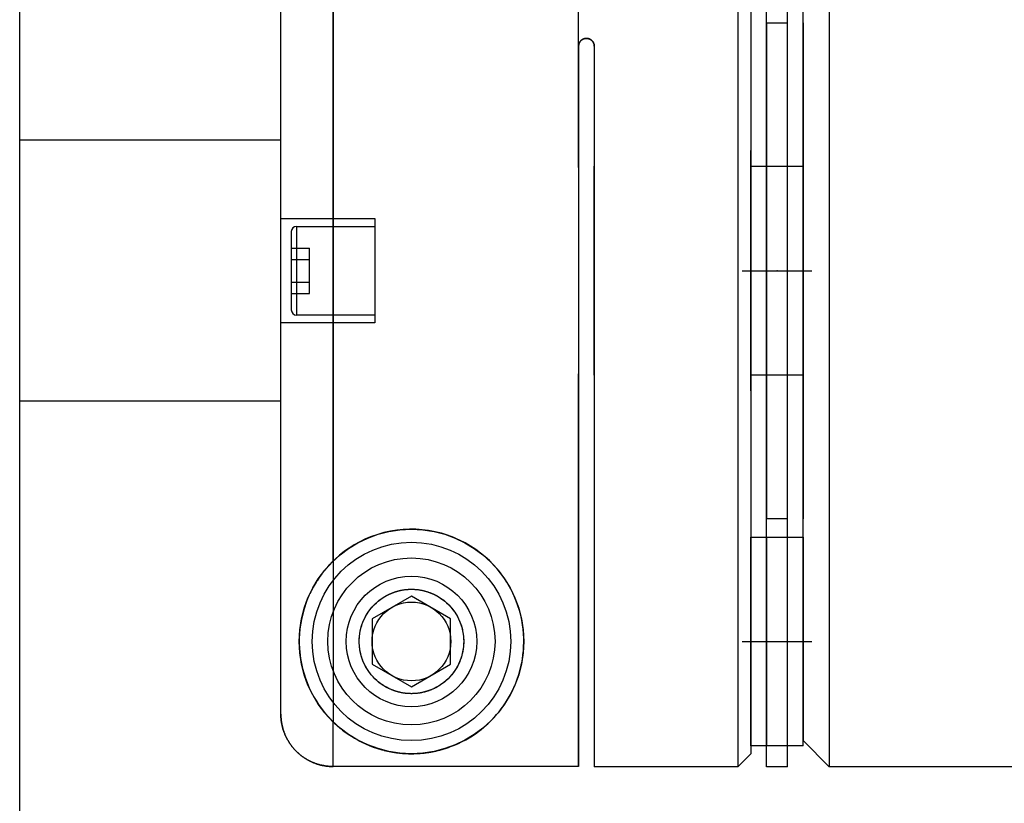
# Model space of a CAD drawing. Header units: millimetres. Extents: x 8809 to 9805, y 1960 to 2646.
# Tile 3 of 48: x 9002 to 9021, y 1995 to 2010. Entities that reach past the tile are written whole.
import ezdxf

# ---------------------------------------------------------------- set-up
doc = ezdxf.new("R2010")
doc.units = ezdxf.units.MM
doc.header["$LTSCALE"] = 0.8
doc.layers.get('0').update_dxf_attribs({"lineweight": 30})

msp = doc.modelspace()

# ---------------------------------------------------------------- linework, layer by layer
for p, q in [((9002.4088, 1988.5088), (9002.4088, 2027.0089)), ((9008.4089, 1999.9491), (9008.4089, 2015.0041)), ((9016.1589, 2015.0088), (9016.1589, 1996.0088)), ((9016.7089, 1996.0088), (9016.7089, 2015.0088)), ((9017.1089, 1996.0088), (9017.1089, 2015.0088)), ((9017.9089, 2015.0088), (9017.9089, 1996.0088)), ((9016.4089, 2014.7588), (9016.4089, 1996.2588)), ((9017.4089, 1996.4088), (9017.4089, 2014.6088)), ((9007.4089, 1997.0141), (9007.4089, 2014.0035)), ((9013.1089, 2007.4862), (9013.1089, 2013.6288)), ((9008.4089, 2011.0685), (9008.4089, 1996.8685)), ((9016.7089, 2010.2588), (9017.1089, 2010.2588)), ((9016.7089, 2010.2588), (9016.7089, 2000.7588)), ((9017.1089, 2000.7588), (9017.1089, 2010.2588)), ((9017.4089, 2010.2588), (9017.4089, 2000.7588)), ((9013.1089, 2009.8088), (9013.1089, 1996.0135)), ((9013.4089, 2009.8088), (9013.4089, 1996.0088)), ((9007.4089, 2008.0088), (9002.4088, 2008.0088)), ((9016.4088, 2003.2089), (9016.4088, 2007.8089)), ((9013.4089, 2003.5088), (9013.4089, 2007.5088)), ((9016.4089, 2007.5088), (9016.7089, 2007.5088)), ((9016.4089, 2007.5088), (9016.4089, 2003.5088)), ((9016.7089, 2007.5088), (9017.1089, 2007.5088)), ((9017.1089, 2007.5088), (9017.4089, 2007.5088)), ((9017.4089, 2007.5088), (9017.4089, 2003.5088)), ((9007.4089, 2006.5088), (9009.2089, 2006.5088)), ((9009.2089, 2006.5088), (9009.2089, 2004.5088)), ((9007.6089, 2006.2588), (9007.6089, 2004.7588)), ((9007.7089, 2006.3588), (9009.2089, 2006.3588)), ((9007.7089, 2006.3588), (9007.7089, 2004.6588)), ((9007.6089, 2005.9418), (9007.9589, 2005.9418)), ((9007.9589, 2005.0758), (9007.9589, 2005.9418)), ((9007.6089, 2005.7253), (9007.9589, 2005.7253)), ((9016.2433, 2005.5088), (9017.5744, 2005.5088)), ((9017.4089, 2003.5088), (9017.4089, 2005.5088)), ((9007.6089, 2005.2923), (9007.9589, 2005.2923)), ((9007.6089, 2005.0758), (9007.9589, 2005.0758)), ((9009.2089, 2004.6588), (9007.7089, 2004.6588)), ((9009.2089, 2004.5088), (9007.4089, 2004.5088)), ((9013.1089, 1996.0135), (9013.1089, 2003.5314)), ((9016.7089, 2003.5088), (9016.4089, 2003.5088)), ((9017.1089, 2003.5088), (9016.7089, 2003.5088)), ((9017.4089, 2003.5088), (9017.1089, 2003.5088)), ((9007.4089, 2003.0088), (9002.4088, 2003.0088)), ((9017.1089, 2000.7588), (9016.7089, 2000.7588)), ((9016.4089, 2000.4088), (9016.7089, 2000.4088)), ((9016.4089, 1996.4088), (9016.4089, 2000.4088)), ((9016.7089, 2000.4088), (9017.1089, 2000.4088)), ((9016.7089, 2000.4088), (9016.7089, 1996.4088)), ((9016.7089, 2000.4088), (9017.1089, 2000.4088)), ((9017.1089, 1996.4088), (9017.1089, 2000.4088)), ((9017.1089, 2000.4088), (9017.4089, 2000.4088)), ((9017.4089, 2000.4088), (9017.4089, 1996.5088)), ((9009.9089, 1999.2748), (9009.1589, 1998.8418)), ((9010.6589, 1998.8418), (9009.9089, 1999.2748)), ((9009.1589, 1998.8418), (9009.1589, 1997.9758)), ((9010.6589, 1997.9758), (9010.6589, 1998.8418)), ((9016.2433, 1998.4088), (9017.5744, 1998.4088)), ((9009.1589, 1997.9758), (9009.9089, 1997.5428)), ((9009.9089, 1997.5428), (9010.6589, 1997.9758)), ((9008.4089, 1996.0135), (9008.4089, 1996.8685)), ((9017.9089, 1996.0088), (9017.4089, 1996.5088)), ((9016.4089, 1996.2588), (9016.1589, 1996.0088)), ((9016.7089, 1996.4088), (9016.4089, 1996.4088)), ((9017.1089, 1996.4088), (9016.7089, 1996.4088)), ((9017.1089, 1996.4088), (9016.7089, 1996.4088)), ((9017.4089, 1996.4088), (9017.1089, 1996.4088)), ((9013.1089, 1996.0135), (9008.4089, 1996.0135)), ((9016.1589, 1996.0088), (9013.4089, 1996.0088)), ((9017.1089, 1996.0088), (9016.7089, 1996.0088)), ((9022.4089, 1996.0088), (9017.9089, 1996.0088))]:
    msp.add_line(p, q)
for points in [[(9013.4089, 2009.8088), (9013.4089, 2009.8108), (9013.4088, 2009.8148), (9013.4085, 2009.8188), (9013.4084, 2009.8209), (9013.4082, 2009.8229), (9013.4078, 2009.827), (9013.4072, 2009.8311), (9013.4065, 2009.8352), (9013.4057, 2009.8393), (9013.4048, 2009.8434), (9013.4043, 2009.8454), (9013.4038, 2009.8475), (9013.4026, 2009.8516), (9013.4014, 2009.8556), (9013.4, 2009.8597), (9013.3985, 2009.8637), (9013.3969, 2009.8676), (9013.396, 2009.8696), (9013.3951, 2009.8715), (9013.3933, 2009.8754), (9013.3913, 2009.8792), (9013.3903, 2009.8811), (9013.3892, 2009.883), (9013.387, 2009.8867), (9013.3848, 2009.8903), (9013.3836, 2009.8921), (9013.3824, 2009.8939), (9013.3799, 2009.8974), (9013.3773, 2009.9008), (9013.3746, 2009.9042), (9013.3719, 2009.9074), (9013.3691, 2009.9106), (9013.3676, 2009.9121), (9013.3662, 2009.9136), (9013.3632, 2009.9166), (9013.3601, 2009.9195), (9013.3569, 2009.9223), (9013.3536, 2009.9251), (9013.3502, 2009.9278), (9013.3484, 2009.9291), (9013.3467, 2009.9304), (9013.343, 2009.933), (9013.3393, 2009.9354), (9013.3354, 2009.9378), (9013.3315, 2009.9401), (9013.3274, 2009.9422), (9013.3254, 2009.9432), (9013.3233, 2009.9442), (9013.3191, 2009.9462), (9013.3149, 2009.9479), (9013.3106, 2009.9496), (9013.3062, 2009.9511), (9013.3018, 2009.9525), (9013.2995, 2009.9532), (9013.2973, 2009.9538), (9013.2928, 2009.9549), (9013.2883, 2009.9559), (9013.2837, 2009.9567), (9013.2792, 2009.9574), (9013.2746, 2009.958), (9013.2724, 2009.9582), (9013.2701, 2009.9584), (9013.2656, 2009.9586), (9013.2611, 2009.9588), (9013.2589, 2009.9588), (9013.2566, 2009.9588), (9013.2522, 2009.9586), (9013.2476, 2009.9584), (9013.2454, 2009.9582), (9013.2431, 2009.958), (9013.2386, 2009.9574), (9013.234, 2009.9567), (9013.2295, 2009.9559), (9013.2249, 2009.9549), (9013.2204, 2009.9538), (9013.2182, 2009.9532), (9013.216, 2009.9525), (9013.2115, 2009.9511), (9013.2072, 2009.9496), (9013.2029, 2009.9479), (9013.1986, 2009.9462), (9013.1944, 2009.9442), (9013.1923, 2009.9432), (9013.1903, 2009.9422), (9013.1863, 2009.9401), (9013.1823, 2009.9378), (9013.1785, 2009.9354), (9013.1747, 2009.933), (9013.1711, 2009.9304), (9013.1693, 2009.9291), (9013.1675, 2009.9278), (9013.1641, 2009.9251), (9013.1608, 2009.9223), (9013.1576, 2009.9195), (9013.1546, 2009.9166), (9013.1516, 2009.9136), (9013.1501, 2009.9121), (9013.1487, 2009.9106), (9013.1458, 2009.9074), (9013.1431, 2009.9042), (9013.1404, 2009.9008), (9013.1378, 2009.8974), (9013.1354, 2009.8939), (9013.1342, 2009.8921), (9013.133, 2009.8903), (9013.1307, 2009.8867), (9013.1285, 2009.883), (9013.1275, 2009.8811), (9013.1264, 2009.8792), (9013.1245, 2009.8754), (9013.1226, 2009.8715), (9013.1217, 2009.8696), (9013.1209, 2009.8676), (9013.1193, 2009.8637), (9013.1178, 2009.8597), (9013.1164, 2009.8556), (9013.1151, 2009.8516), (9013.1139, 2009.8475), (9013.1134, 2009.8454), (9013.1129, 2009.8434), (9013.112, 2009.8393), (9013.1112, 2009.8352), (9013.1105, 2009.8311), (9013.11, 2009.827), (9013.1095, 2009.8229), (9013.1094, 2009.8209), (9013.1092, 2009.8188), (9013.109, 2009.8148), (9013.1089, 2009.8108), (9013.1089, 2009.8088)], [(9013.1089, 2009.8088), (9013.1089, 2009.8108), (9013.109, 2009.8148), (9013.1092, 2009.8188), (9013.1094, 2009.8209), (9013.1095, 2009.8229), (9013.11, 2009.827), (9013.1105, 2009.8311), (9013.1112, 2009.8352), (9013.112, 2009.8393), (9013.1129, 2009.8434), (9013.1134, 2009.8454), (9013.1139, 2009.8475), (9013.1151, 2009.8516), (9013.1164, 2009.8556), (9013.1178, 2009.8597), (9013.1193, 2009.8637), (9013.1209, 2009.8676), (9013.1217, 2009.8696), (9013.1226, 2009.8715), (9013.1245, 2009.8754), (9013.1264, 2009.8792), (9013.1275, 2009.8811), (9013.1285, 2009.883), (9013.1307, 2009.8867), (9013.133, 2009.8903), (9013.1342, 2009.8921), (9013.1354, 2009.8939), (9013.1378, 2009.8974), (9013.1404, 2009.9008), (9013.1431, 2009.9042), (9013.1458, 2009.9074), (9013.1487, 2009.9106), (9013.1501, 2009.9121), (9013.1516, 2009.9136), (9013.1546, 2009.9166), (9013.1576, 2009.9195), (9013.1608, 2009.9223), (9013.1641, 2009.9251), (9013.1675, 2009.9278), (9013.1693, 2009.9291), (9013.1711, 2009.9304), (9013.1747, 2009.933), (9013.1785, 2009.9354), (9013.1823, 2009.9378), (9013.1863, 2009.9401), (9013.1903, 2009.9422), (9013.1923, 2009.9432), (9013.1944, 2009.9442), (9013.1986, 2009.9462), (9013.2029, 2009.9479), (9013.2072, 2009.9496), (9013.2115, 2009.9511), (9013.216, 2009.9525), (9013.2182, 2009.9532), (9013.2204, 2009.9538), (9013.2249, 2009.9549), (9013.2295, 2009.9559), (9013.234, 2009.9567), (9013.2386, 2009.9574), (9013.2431, 2009.958), (9013.2454, 2009.9582), (9013.2476, 2009.9584), (9013.2522, 2009.9586), (9013.2566, 2009.9588), (9013.2589, 2009.9588), (9013.2611, 2009.9588), (9013.2656, 2009.9586), (9013.2701, 2009.9584), (9013.2724, 2009.9582), (9013.2746, 2009.958), (9013.2792, 2009.9574), (9013.2837, 2009.9567), (9013.2883, 2009.9559), (9013.2928, 2009.9549), (9013.2973, 2009.9538), (9013.2995, 2009.9532), (9013.3018, 2009.9525), (9013.3062, 2009.9511), (9013.3106, 2009.9496), (9013.3149, 2009.9479), (9013.3191, 2009.9462), (9013.3233, 2009.9442), (9013.3254, 2009.9432), (9013.3274, 2009.9422), (9013.3315, 2009.9401), (9013.3354, 2009.9378), (9013.3393, 2009.9354), (9013.343, 2009.933), (9013.3467, 2009.9304), (9013.3484, 2009.9291), (9013.3502, 2009.9278), (9013.3536, 2009.9251), (9013.3569, 2009.9223), (9013.3601, 2009.9195), (9013.3632, 2009.9166), (9013.3662, 2009.9136), (9013.3676, 2009.9121), (9013.3691, 2009.9106), (9013.3719, 2009.9074), (9013.3746, 2009.9042), (9013.3773, 2009.9008), (9013.3799, 2009.8974), (9013.3824, 2009.8939), (9013.3836, 2009.8921), (9013.3848, 2009.8903), (9013.387, 2009.8867), (9013.3892, 2009.883), (9013.3903, 2009.8811), (9013.3913, 2009.8792), (9013.3933, 2009.8754), (9013.3951, 2009.8715), (9013.396, 2009.8696), (9013.3969, 2009.8676), (9013.3985, 2009.8637), (9013.4, 2009.8597), (9013.4014, 2009.8556), (9013.4026, 2009.8516), (9013.4038, 2009.8475), (9013.4043, 2009.8454), (9013.4048, 2009.8434), (9013.4057, 2009.8393), (9013.4065, 2009.8352), (9013.4072, 2009.8311), (9013.4078, 2009.827), (9013.4082, 2009.8229), (9013.4084, 2009.8209), (9013.4085, 2009.8188), (9013.4088, 2009.8148), (9013.4089, 2009.8108), (9013.4089, 2009.8088)], [(9008.4089, 1996.8685), (9008.4337, 1996.8447), (9008.484, 1996.7987), (9008.5355, 1996.7546), (9008.5615, 1996.7333), (9008.5878, 1996.7125), (9008.6415, 1996.672), (9008.6984, 1996.6319), (9008.7584, 1996.5925), (9008.8215, 1996.554), (9008.8874, 1996.5169), (9008.9214, 1996.499), (9008.9561, 1996.4814), (9009.0274, 1996.4478), (9009.1013, 1996.4162), (9009.1778, 1996.3869), (9009.257, 1996.36), (9009.3391, 1996.3357), (9009.3814, 1996.3245), (9009.3886, 1996.3227), (9009.4033, 1996.3191), (9009.4183, 1996.3155), (9009.4259, 1996.3137), (9009.4336, 1996.312), (9009.4492, 1996.3085), (9009.4651, 1996.3051), (9009.4813, 1996.3017), (9009.4979, 1996.2984), (9009.5146, 1996.2952), (9009.5231, 1996.2937), (9009.5317, 1996.2921), (9009.549, 1996.2891), (9009.5666, 1996.2862), (9009.5844, 1996.2834), (9009.6025, 1996.2807), (9009.6208, 1996.2782), (9009.63, 1996.277), (9009.6393, 1996.2758), (9009.658, 1996.2735), (9009.6769, 1996.2713), (9009.6864, 1996.2703), (9009.696, 1996.2694), (9009.7153, 1996.2675), (9009.7347, 1996.2659), (9009.7445, 1996.2651), (9009.7543, 1996.2644), (9009.774, 1996.263), (9009.7938, 1996.2619), (9009.8137, 1996.2609), (9009.8337, 1996.2601), (9009.8537, 1996.2595), (9009.8638, 1996.2593), (9009.8738, 1996.2591), (9009.8939, 1996.2588), (9009.9139, 1996.2588), (9009.934, 1996.2589), (9009.9541, 1996.2593), (9009.9741, 1996.2598), (9009.9841, 1996.2601), (9009.9941, 1996.2605), (9010.0141, 1996.2614), (9010.0339, 1996.2624), (9010.0438, 1996.263), (9010.0537, 1996.2637), (9010.0734, 1996.2651), (9010.0929, 1996.2667), (9010.1026, 1996.2675), (9010.1122, 1996.2684), (9010.1314, 1996.2703), (9010.1504, 1996.2724), (9010.1692, 1996.2746), (9010.1878, 1996.277), (9010.2062, 1996.2795), (9010.2153, 1996.2807), (9010.2244, 1996.2821), (9010.2423, 1996.2848), (9010.26, 1996.2877), (9010.2775, 1996.2906), (9010.2947, 1996.2937), (9010.3116, 1996.2968), (9010.32, 1996.2985), (9010.3282, 1996.3001), (9010.3446, 1996.3034), (9010.3607, 1996.3068), (9010.3765, 1996.3103), (9010.3919, 1996.3138), (9010.4071, 1996.3173), (9010.4145, 1996.3191), (9010.4219, 1996.3209), (9010.4364, 1996.3245), (9010.4506, 1996.3282), (9010.4995, 1996.3415), (9010.5809, 1996.3665), (9010.6205, 1996.38), (9010.6594, 1996.394), (9010.7352, 1996.4239), (9010.8085, 1996.456), (9010.8791, 1996.4902), (9010.9471, 1996.5261), (9011.0123, 1996.5636), (9011.0439, 1996.5828), (9011.0746, 1996.6023), (9011.1339, 1996.6419), (9011.1899, 1996.6821), (9011.2431, 1996.7229), (9011.2953, 1996.7655), (9011.3464, 1996.8101), (9011.3716, 1996.8331), (9011.3965, 1996.8566), (9011.4455, 1996.9051), (9011.4933, 1996.9555), (9011.5398, 1997.0079), (9011.585, 1997.0622), (9011.6286, 1997.1184), (9011.6498, 1997.1472), (9011.6707, 1997.1765), (9011.7111, 1997.2364), (9011.7498, 1997.2981), (9011.7866, 1997.3615), (9011.8214, 1997.4267), (9011.8543, 1997.4934), (9011.8699, 1997.5274), (9011.885, 1997.5618), (9011.9135, 1997.6316), (9011.9397, 1997.7029), (9011.9519, 1997.7391), (9011.9635, 1997.7756), (9011.9848, 1997.8494), (9012.0036, 1997.9245), (9012.012, 1997.9624), (9012.0198, 1998.0006), (9012.0332, 1998.0777), (9012.0439, 1998.1557), (9012.0518, 1998.2343), (9012.0568, 1998.3136), (9012.0588, 1998.3933), (9012.0587, 1998.4335), (9012.0579, 1998.4742), (9012.0537, 1998.5574), (9012.0461, 1998.6428), (9012.0347, 1998.7301), (9012.0194, 1998.819), (9011.9999, 1998.9091), (9011.9885, 1998.9545), (9011.976, 1999.0001), (9011.9475, 1999.0917), (9011.9144, 1999.1835), (9011.8766, 1999.2751), (9011.8339, 1999.3663), (9011.7863, 1999.4565), (9011.7607, 1999.5012), (9011.7338, 1999.5455), (9011.6765, 1999.6328), (9011.6143, 1999.718), (9011.5474, 1999.8008), (9011.4759, 1999.8808), (9011.4, 1999.9576), (9011.3605, 1999.9948), (9011.3197, 2000.0311), (9011.2334, 2000.1024), (9011.1408, 2000.1709), (9011.0424, 2000.2357), (9010.9385, 2000.2962), (9010.8299, 2000.3515), (9010.774, 2000.3771), (9010.7171, 2000.4011), (9010.6008, 2000.4444), (9010.4816, 2000.4811), (9010.4212, 2000.4969), (9010.3604, 2000.5109), (9010.2379, 2000.5335), (9010.1151, 2000.5489), (9010.0538, 2000.5539), (9009.9928, 2000.5572), (9009.8718, 2000.5585), (9009.75, 2000.5529), (9009.6273, 2000.5403), (9009.5046, 2000.5204), (9009.3828, 2000.4934), (9009.3225, 2000.4773), (9009.2627, 2000.4594), (9009.1452, 2000.4186), (9009.031, 2000.3714), (9008.9206, 2000.3182), (9008.8149, 2000.2597), (9008.7143, 2000.1964), (9008.6661, 2000.1633), (9008.6194, 2000.1292), (9008.5306, 2000.0589), (9008.4482, 1999.9864), (9008.4089, 1999.9491)], [(9008.4089, 1999.9491), (9008.3975, 1999.9379), (9008.3748, 1999.9151), (9008.3523, 1999.8919), (9008.3411, 1999.8801), (9008.33, 1999.8681), (9008.3079, 1999.8438), (9008.286, 1999.819), (9008.2643, 1999.7937), (9008.2429, 1999.7679), (9008.2218, 1999.7415), (9008.2113, 1999.7281), (9008.2008, 1999.7146), (9008.1802, 1999.6872), (9008.1599, 1999.6592), (9008.1398, 1999.6307), (9008.1201, 1999.6016), (9008.1007, 1999.5719), (9008.0911, 1999.5569), (9008.0816, 1999.5418), (9008.0632, 1999.5116), (9008.0455, 1999.4813), (9008.0368, 1999.4662), (9008.0284, 1999.451), (9008.0119, 1999.4206), (9007.996, 1999.3903), (9007.9883, 1999.3751), (9007.9807, 1999.3599), (9007.966, 1999.3295), (9007.9519, 1999.2992), (9007.9071, 1999.1933), (9007.8457, 1999.0136), (9007.801, 1998.8323), (9007.7723, 1998.6491), (9007.7596, 1998.4641), (9007.7592, 1998.3701), (9007.763, 1998.2751), (9007.7836, 1998.0836), (9007.8217, 1997.8927), (9007.878, 1997.703), (9007.9502, 1997.5223), (9008.0354, 1997.354), (9008.0823, 1997.2748), (9008.1317, 1997.1987), (9008.2373, 1997.0566), (9008.3025, 1996.9798), (9008.3215, 1996.9587), (9008.3406, 1996.938), (9008.3503, 1996.9278), (9008.36, 1996.9177), (9008.3794, 1996.8977), (9008.399, 1996.8781), (9008.4089, 1996.8685)], [(9009.9089, 1999.4088), (9009.9148, 1999.4088), (9009.9268, 1999.4086), (9009.9388, 1999.4083), (9009.9448, 1999.4081), (9009.9508, 1999.4079), (9009.9629, 1999.4073), (9009.9749, 1999.4066), (9009.987, 1999.4057), (9009.9991, 1999.4047), (9010.0112, 1999.4035), (9010.0173, 1999.4029), (9010.0233, 1999.4022), (9010.0354, 1999.4008), (9010.0475, 1999.3991), (9010.0596, 1999.3974), (9010.0716, 1999.3955), (9010.0837, 1999.3934), (9010.0897, 1999.3923), (9010.0957, 1999.3912), (9010.1077, 1999.3888), (9010.1196, 1999.3863), (9010.1256, 1999.385), (9010.1316, 1999.3837), (9010.1435, 1999.3809), (9010.1553, 1999.378), (9010.1612, 1999.3764), (9010.1671, 1999.3749), (9010.1789, 1999.3717), (9010.1906, 1999.3683), (9010.2022, 1999.3648), (9010.2138, 1999.3612), (9010.2253, 1999.3574), (9010.231, 1999.3555), (9010.2367, 1999.3535), (9010.2481, 1999.3495), (9010.2594, 1999.3453), (9010.2707, 1999.3411), (9010.2818, 1999.3366), (9010.2929, 1999.3321), (9010.2984, 1999.3298), (9010.3039, 1999.3275), (9010.3148, 1999.3227), (9010.3256, 1999.3178), (9010.3364, 1999.3128), (9010.347, 1999.3077), (9010.3575, 1999.3025), (9010.3628, 1999.2998), (9010.368, 1999.2972), (9010.3783, 1999.2918), (9010.3886, 1999.2862), (9010.3987, 1999.2806), (9010.4087, 1999.2749), (9010.4187, 1999.2691), (9010.4236, 1999.2662), (9010.4285, 1999.2632), (9010.4382, 1999.2572), (9010.4477, 1999.2512), (9010.4572, 1999.2451), (9010.4665, 1999.2389), (9010.4758, 1999.2326), (9010.4803, 1999.2294), (9010.4849, 1999.2263), (9010.4938, 1999.2199), (9010.5027, 1999.2134), (9010.507, 1999.2102), (9010.5326, 1999.1904), (9010.5802, 1999.15), (9010.6242, 1999.1075), (9010.6652, 1999.0629), (9010.7031, 1999.0164), (9010.7377, 1998.9683), (9010.7538, 1998.9437), (9010.769, 1998.9188), (9010.7971, 1998.8683), (9010.8218, 1998.8169), (9010.8329, 1998.791), (9010.8433, 1998.765), (9010.8615, 1998.7129), (9010.8766, 1998.6607), (9010.883, 1998.6347), (9010.8887, 1998.6088), (9010.8978, 1998.5574), (9010.9041, 1998.5068), (9010.9077, 1998.4572), (9010.9089, 1998.4089), (9010.9077, 1998.3611), (9010.9063, 1998.3371), (9010.9043, 1998.313), (9010.8985, 1998.2648), (9010.8902, 1998.2166), (9010.8796, 1998.1687), (9010.8666, 1998.1211), (9010.8511, 1998.074), (9010.8425, 1998.0507), (9010.8333, 1998.0275), (9010.8132, 1997.9819), (9010.7907, 1997.9372), (9010.7659, 1997.8935), (9010.7388, 1997.8509), (9010.7095, 1997.8096), (9010.694, 1997.7895), (9010.678, 1997.7697), (9010.6444, 1997.7313), (9010.6086, 1997.6944), (9010.5707, 1997.6592), (9010.5307, 1997.6256), (9010.4871, 1997.5929), (9010.4639, 1997.577), (9010.4397, 1997.5613), (9010.3885, 1997.5313), (9010.357, 1997.5148), (9010.3478, 1997.5103), (9010.3384, 1997.5058), (9010.3337, 1997.5035), (9010.329, 1997.5013), (9010.3195, 1997.497), (9010.3099, 1997.4927), (9010.3002, 1997.4886), (9010.2905, 1997.4845), (9010.2806, 1997.4805), (9010.2756, 1997.4785), (9010.2707, 1997.4765), (9010.2606, 1997.4727), (9010.2505, 1997.469), (9010.2403, 1997.4653), (9010.23, 1997.4618), (9010.2196, 1997.4583), (9010.2144, 1997.4566), (9010.2092, 1997.455), (9010.1986, 1997.4517), (9010.188, 1997.4486), (9010.1773, 1997.4455), (9010.1666, 1997.4426), (9010.1558, 1997.4398), (9010.1503, 1997.4384), (9010.1449, 1997.437), (9010.1339, 1997.4344), (9010.1228, 1997.432), (9010.1173, 1997.4308), (9010.1117, 1997.4296), (9010.1006, 1997.4273), (9010.0893, 1997.4252), (9010.0837, 1997.4242), (9010.078, 1997.4232), (9010.0667, 1997.4213), (9010.0553, 1997.4196), (9010.0438, 1997.4179), (9010.0323, 1997.4164), (9010.0208, 1997.4151), (9010.015, 1997.4144), (9010.0092, 1997.4138), (9009.9975, 1997.4127), (9009.9858, 1997.4118), (9009.9741, 1997.4109), (9009.9623, 1997.4102), (9009.9505, 1997.4097), (9009.9446, 1997.4094), (9009.9386, 1997.4092), (9009.9267, 1997.409), (9009.9148, 1997.4088), (9009.9089, 1997.4088), (9009.9029, 1997.4088), (9009.891, 1997.409), (9009.8791, 1997.4092), (9009.8732, 1997.4094), (9009.8673, 1997.4097), (9009.8554, 1997.4102), (9009.8437, 1997.4109), (9009.8319, 1997.4118), (9009.8202, 1997.4127), (9009.8086, 1997.4138), (9009.8028, 1997.4144), (9009.797, 1997.4151), (9009.7854, 1997.4164), (9009.7739, 1997.4179), (9009.7624, 1997.4196), (9009.751, 1997.4213), (9009.7397, 1997.4232), (9009.734, 1997.4242), (9009.7284, 1997.4252), (9009.7172, 1997.4273), (9009.706, 1997.4296), (9009.7004, 1997.4308), (9009.6949, 1997.432), (9009.6839, 1997.4344), (9009.6729, 1997.437), (9009.6674, 1997.4384), (9009.662, 1997.4398), (9009.6512, 1997.4426), (9009.6404, 1997.4455), (9009.6297, 1997.4486), (9009.6191, 1997.4517), (9009.6086, 1997.455), (9009.6033, 1997.4566), (9009.5981, 1997.4583), (9009.5877, 1997.4618), (9009.5774, 1997.4653), (9009.5672, 1997.469), (9009.5571, 1997.4727), (9009.5471, 1997.4765), (9009.5421, 1997.4785), (9009.5371, 1997.4805), (9009.5273, 1997.4845), (9009.5175, 1997.4886), (9009.5078, 1997.4927), (9009.4982, 1997.497), (9009.4887, 1997.5013), (9009.484, 1997.5035), (9009.4793, 1997.5058), (9009.47, 1997.5103), (9009.4608, 1997.5148), (9009.4292, 1997.5313), (9009.3781, 1997.5613), (9009.3539, 1997.577), (9009.3306, 1997.5929), (9009.2871, 1997.6256), (9009.247, 1997.6592), (9009.2091, 1997.6944), (9009.1734, 1997.7313), (9009.1397, 1997.7697), (9009.1237, 1997.7895), (9009.1082, 1997.8096), (9009.0789, 1997.8509), (9009.0519, 1997.8935), (9009.0271, 1997.9372), (9009.0046, 1997.9819), (9008.9844, 1998.0275), (9008.9752, 1998.0507), (9008.9666, 1998.074), (9008.9512, 1998.1211), (9008.9381, 1998.1687), (9008.9275, 1998.2166), (9008.9193, 1998.2648), (9008.9135, 1998.313), (9008.9114, 1998.3371), (9008.91, 1998.3611), (9008.9089, 1998.4089), (9008.91, 1998.4572), (9008.9137, 1998.5068), (9008.92, 1998.5574), (9008.9291, 1998.6088), (9008.9347, 1998.6347), (9008.9411, 1998.6607), (9008.9562, 1998.7129), (9008.9745, 1998.765), (9008.9848, 1998.791), (9008.9959, 1998.8169), (9009.0207, 1998.8683), (9009.0487, 1998.9188), (9009.064, 1998.9437), (9009.0801, 1998.9683), (9009.1147, 1999.0164), (9009.1525, 1999.0629), (9009.1935, 1999.1075), (9009.2376, 1999.15), (9009.2851, 1999.1904), (9009.3107, 1999.2102), (9009.3151, 1999.2134), (9009.3239, 1999.2199), (9009.3329, 1999.2263), (9009.3374, 1999.2294), (9009.342, 1999.2326), (9009.3512, 1999.2389), (9009.3605, 1999.2451), (9009.37, 1999.2512), (9009.3796, 1999.2572), (9009.3893, 1999.2632), (9009.3942, 1999.2662), (9009.3991, 1999.2691), (9009.409, 1999.2749), (9009.419, 1999.2806), (9009.4292, 1999.2862), (9009.4394, 1999.2918), (9009.4498, 1999.2972), (9009.455, 1999.2998), (9009.4602, 1999.3025), (9009.4708, 1999.3077), (9009.4814, 1999.3128), (9009.4921, 1999.3178), (9009.5029, 1999.3227), (9009.5139, 1999.3275), (9009.5193, 1999.3298), (9009.5248, 1999.3321), (9009.5359, 1999.3366), (9009.5471, 1999.3411), (9009.5583, 1999.3453), (9009.5696, 1999.3495), (9009.581, 1999.3535), (9009.5867, 1999.3555), (9009.5925, 1999.3574), (9009.604, 1999.3612), (9009.6155, 1999.3648), (9009.6272, 1999.3683), (9009.6389, 1999.3717), (9009.6506, 1999.3749), (9009.6565, 1999.3764), (9009.6624, 1999.378), (9009.6743, 1999.3809), (9009.6862, 1999.3837), (9009.6921, 1999.385), (9009.6981, 1999.3863), (9009.7101, 1999.3888), (9009.7221, 1999.3912), (9009.7281, 1999.3923), (9009.7341, 1999.3934), (9009.7461, 1999.3955), (9009.7582, 1999.3974), (9009.7703, 1999.3991), (9009.7823, 1999.4008), (9009.7944, 1999.4022), (9009.8005, 1999.4029), (9009.8065, 1999.4035), (9009.8186, 1999.4047), (9009.8307, 1999.4057), (9009.8428, 1999.4066), (9009.8549, 1999.4073), (9009.8669, 1999.4079), (9009.8729, 1999.4081), (9009.8789, 1999.4083), (9009.8909, 1999.4086), (9009.9029, 1999.4088), (9009.9089, 1999.4088)], [(9007.4089, 1997.0141), (9007.4089, 1997.0072), (9007.4091, 1996.9933), (9007.4095, 1996.9793), (9007.4097, 1996.9722), (9007.4101, 1996.9651), (9007.4109, 1996.9507), (9007.4119, 1996.9363), (9007.4131, 1996.9218), (9007.4146, 1996.9072), (9007.4163, 1996.8925), (9007.4172, 1996.8852), (9007.4182, 1996.8778), (9007.4203, 1996.8631), (9007.4227, 1996.8484), (9007.4253, 1996.8336), (9007.4281, 1996.8189), (9007.4311, 1996.8043), (9007.4327, 1996.797), (9007.4343, 1996.7897), (9007.4378, 1996.7752), (9007.4414, 1996.7608), (9007.4433, 1996.7536), (9007.4453, 1996.7465), (9007.4494, 1996.7323), (9007.4536, 1996.7182), (9007.4558, 1996.7113), (9007.458, 1996.7043), (9007.4626, 1996.6906), (9007.4673, 1996.677), (9007.4722, 1996.6637), (9007.4772, 1996.6506), (9007.4823, 1996.6376), (9007.485, 1996.6313), (9007.4876, 1996.6249), (9007.4931, 1996.6122), (9007.4988, 1996.5993), (9007.5048, 1996.5864), (9007.511, 1996.5735), (9007.5175, 1996.5606), (9007.5208, 1996.5541), (9007.5242, 1996.5476), (9007.5311, 1996.5347), (9007.5383, 1996.5218), (9007.5457, 1996.5089), (9007.5533, 1996.4961), (9007.5611, 1996.4834), (9007.5651, 1996.4771), (9007.5691, 1996.4708), (9007.5773, 1996.4583), (9007.5857, 1996.4459), (9007.5943, 1996.4337), (9007.603, 1996.4216), (9007.6119, 1996.4097), (9007.6164, 1996.4038), (9007.621, 1996.3979), (9007.6301, 1996.3864), (9007.6394, 1996.375), (9007.6488, 1996.3639), (9007.6583, 1996.3529), (9007.6679, 1996.3422), (9007.6727, 1996.3369), (9007.6775, 1996.3317), (9007.6871, 1996.3215), (9007.6968, 1996.3116), (9007.7017, 1996.3067), (9007.7065, 1996.3018), (9007.7165, 1996.2921), (9007.7267, 1996.2825), (9007.7319, 1996.2776), (9007.7372, 1996.2728), (9007.7479, 1996.2633), (9007.7588, 1996.2538), (9007.7699, 1996.2444), (9007.7813, 1996.2351), (9007.7928, 1996.2259), (9007.7987, 1996.2214), (9007.8046, 1996.2169), (9007.8165, 1996.208), (9007.8286, 1996.1992), (9007.8408, 1996.1906), (9007.8532, 1996.1822), (9007.8657, 1996.174), (9007.872, 1996.17), (9007.8783, 1996.166), (9007.891, 1996.1582), (9007.9038, 1996.1505), (9007.9166, 1996.1432), (9007.9295, 1996.136), (9007.9424, 1996.129), (9007.9489, 1996.1256), (9007.9554, 1996.1223), (9007.9683, 1996.1159), (9007.9813, 1996.1096), (9007.9942, 1996.1036), (9008.007, 1996.0979), (9008.0198, 1996.0924), (9008.0261, 1996.0897), (9008.0325, 1996.0871), (9008.0454, 1996.082), (9008.0585, 1996.077), (9008.0719, 1996.0721), (9008.0854, 1996.0673), (9008.0991, 1996.0627), (9008.1061, 1996.0605), (9008.113, 1996.0583), (9008.1271, 1996.0541), (9008.1413, 1996.05), (9008.1484, 1996.0481), (9008.1556, 1996.0462), (9008.17, 1996.0425), (9008.1845, 1996.039), (9008.1918, 1996.0374), (9008.1991, 1996.0358), (9008.2137, 1996.0328), (9008.2284, 1996.03), (9008.2431, 1996.0274), (9008.2579, 1996.025), (9008.2726, 1996.0229), (9008.2799, 1996.0219), (9008.2873, 1996.021), (9008.3019, 1996.0193), (9008.3165, 1996.0178), (9008.3311, 1996.0166), (9008.3455, 1996.0155), (9008.3598, 1996.0147), (9008.367, 1996.0144), (9008.374, 1996.0141), (9008.3881, 1996.0137), (9008.402, 1996.0136), (9008.4089, 1996.0135)], [(9008.4089, 1996.0135), (9008.402, 1996.0136), (9008.3881, 1996.0137), (9008.374, 1996.0141), (9008.367, 1996.0144), (9008.3598, 1996.0147), (9008.3455, 1996.0155), (9008.3311, 1996.0166), (9008.3165, 1996.0178), (9008.3019, 1996.0193), (9008.2873, 1996.021), (9008.2799, 1996.0219), (9008.2726, 1996.0229), (9008.2579, 1996.025), (9008.2431, 1996.0274), (9008.2284, 1996.03), (9008.2137, 1996.0328), (9008.1991, 1996.0358), (9008.1918, 1996.0374), (9008.1845, 1996.039), (9008.17, 1996.0425), (9008.1556, 1996.0462), (9008.1484, 1996.0481), (9008.1413, 1996.05), (9008.1271, 1996.0541), (9008.113, 1996.0583), (9008.1061, 1996.0605), (9008.0991, 1996.0627), (9008.0854, 1996.0673), (9008.0719, 1996.0721), (9008.0585, 1996.077), (9008.0454, 1996.082), (9008.0325, 1996.0871), (9008.0261, 1996.0897), (9008.0198, 1996.0924), (9008.007, 1996.0979), (9007.9942, 1996.1036), (9007.9813, 1996.1096), (9007.9683, 1996.1159), (9007.9554, 1996.1223), (9007.9489, 1996.1256), (9007.9424, 1996.129), (9007.9295, 1996.136), (9007.9166, 1996.1432), (9007.9038, 1996.1505), (9007.891, 1996.1582), (9007.8783, 1996.166), (9007.872, 1996.17), (9007.8657, 1996.174), (9007.8532, 1996.1822), (9007.8408, 1996.1906), (9007.8286, 1996.1992), (9007.8165, 1996.208), (9007.8046, 1996.2169), (9007.7987, 1996.2214), (9007.7928, 1996.2259), (9007.7813, 1996.2351), (9007.7699, 1996.2444), (9007.7588, 1996.2538), (9007.7479, 1996.2633), (9007.7372, 1996.2728), (9007.7319, 1996.2776), (9007.7267, 1996.2825), (9007.7165, 1996.2921), (9007.7065, 1996.3018), (9007.7017, 1996.3067), (9007.6968, 1996.3116), (9007.6871, 1996.3215), (9007.6775, 1996.3317), (9007.6727, 1996.3369), (9007.6679, 1996.3422), (9007.6583, 1996.3529), (9007.6488, 1996.3639), (9007.6394, 1996.375), (9007.6301, 1996.3864), (9007.621, 1996.3979), (9007.6164, 1996.4038), (9007.6119, 1996.4097), (9007.603, 1996.4216), (9007.5943, 1996.4337), (9007.5857, 1996.4459), (9007.5773, 1996.4583), (9007.5691, 1996.4708), (9007.5651, 1996.4771), (9007.5611, 1996.4834), (9007.5533, 1996.4961), (9007.5457, 1996.5089), (9007.5383, 1996.5218), (9007.5311, 1996.5347), (9007.5242, 1996.5476), (9007.5208, 1996.5541), (9007.5175, 1996.5606), (9007.511, 1996.5735), (9007.5048, 1996.5864), (9007.4988, 1996.5993), (9007.4931, 1996.6122), (9007.4876, 1996.6249), (9007.485, 1996.6313), (9007.4823, 1996.6376), (9007.4772, 1996.6506), (9007.4722, 1996.6637), (9007.4673, 1996.677), (9007.4626, 1996.6906), (9007.458, 1996.7043), (9007.4558, 1996.7113), (9007.4536, 1996.7182), (9007.4494, 1996.7323), (9007.4453, 1996.7465), (9007.4433, 1996.7536), (9007.4414, 1996.7608), (9007.4378, 1996.7752), (9007.4343, 1996.7897), (9007.4327, 1996.797), (9007.4311, 1996.8043), (9007.4281, 1996.8189), (9007.4253, 1996.8336), (9007.4227, 1996.8484), (9007.4203, 1996.8631), (9007.4182, 1996.8778), (9007.4172, 1996.8852), (9007.4163, 1996.8925), (9007.4146, 1996.9072), (9007.4131, 1996.9218), (9007.4119, 1996.9363), (9007.4109, 1996.9507), (9007.4101, 1996.9651), (9007.4097, 1996.9722), (9007.4095, 1996.9793), (9007.4091, 1996.9933), (9007.4089, 1997.0072), (9007.4089, 1997.0141)]]:
    msp.add_lwpolyline(points)
for radius in [2.15, 1.9, 1.6, 1.25, 1, 0.7545]:
    msp.add_circle((9009.9089, 1998.4088), radius)
for centre, start, end in [((9007.7089, 2006.2588), 90, 180), ((9007.7089, 2004.7588), 180, 270)]:
    msp.add_arc(centre, 0.1, start, end)
at = {"extrusion": (-1, 0, 0)}
msp.add_point((9016.9089, 2005.5088), dxfattribs=at)
msp.add_point((9016.9089, 2005.5088), dxfattribs=at)
at = {"extrusion": (1, 0, 0)}
msp.add_point((9016.9089, 2005.5088), dxfattribs=at)

doc.saveas('drawing.dxf')
